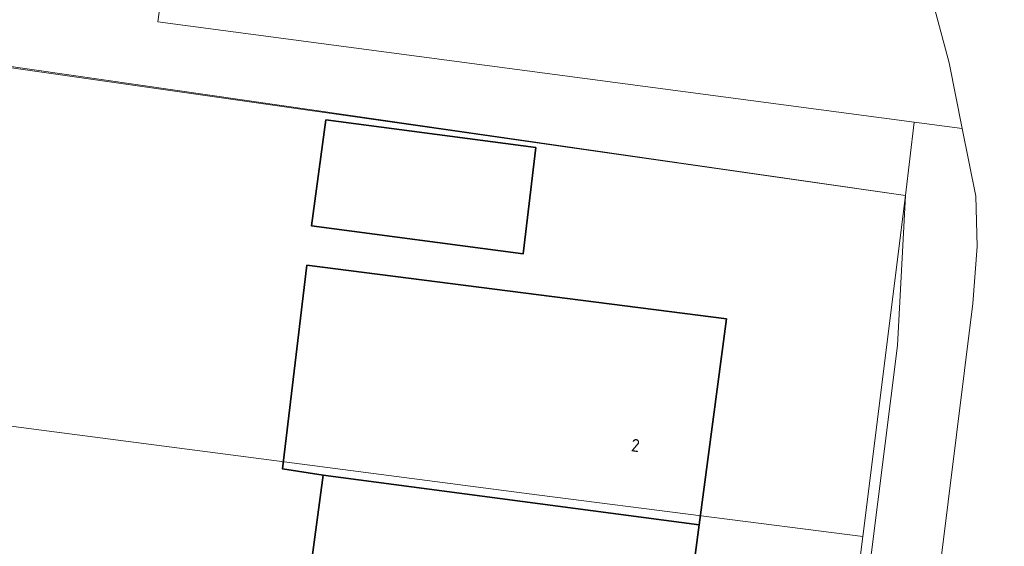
# Model space of a CAD drawing. Header units: metres. Extents: x 253395 to 254027, y 592765 to 593194.
# Tile 116 of 173: x 253835 to 253863, y 592832 to 592847. Entities that reach past the tile are written whole.
import ezdxf
from ezdxf.enums import TextEntityAlignment as Align
from ezdxf.lldxf.tags import DXFTag

# ---------------------------------------------------------------- set-up
doc = ezdxf.new("R2010")
doc.units = ezdxf.units.M
for name, color, linetype, lineweight in [('B-WE-KG-GRENS_PERCEEL-G', 254, 'KG-PERCEEL-SO', 18), ('B-WE-OG-BEBOUWING-GV', 254, 'Continuous', 35), ('B-WE-OG-BEBOUWING-T18', 254, 'Continuous', 18), ('B-WE-OG-TERREIN_BEGROEID-GV', 254, 'Continuous', 18), ('B-WE-OG-TERREIN_ERF-GV', 254, 'Continuous', 18), ('B-WE-VH-OPENVERHARDING-GV', 254, 'Continuous', 18)]:
    doc.layers.add(name, color=color, linetype=linetype, lineweight=lineweight)
doc.styles.add('NLCS-ISO-M200-T18', font='txt', dxfattribs={"height": 0.36})
doc.styles.get("Standard").update_dxf_attribs({"font": 'simplex.shx'})
tags = doc.linetypes.add('KG-PERCEEL-SO', pattern='A,5.5,-2,["P",Standard,S=1.8,R=0,X=-0.5,Y=-0.9],-2,5.5,-2,[5,NLCS.SHX,S=0.75,R=0,X=0,Y=0],-2', length=19).pattern_tags.tags
tags[6] = DXFTag(74, 10)

msp = doc.modelspace()

# ---------------------------------------------------------------- linework, layer by layer
at = {"layer": 'B-WE-KG-GRENS_PERCEEL-G'}
for points in [[(253826.303, 592845.625), (253826.517, 592847.213), (253860.136, 592842.419), (253858.926, 592832.731)], [(253825.138, 592837.111), (253849.739, 592833.91), (253858.926, 592832.731)], [(253858.252, 592827.366), (253858.926, 592832.731)]]:
    msp.add_lwpolyline(points, dxfattribs=at)
at = {"layer": 'B-WE-OG-BEBOUWING-GV'}
for points in [[(253849.637, 592843.776), (253843.675, 592844.561), (253843.268, 592841.553), (253849.273, 592840.757)], [(253843.599, 592834.476), (253854.275, 592833.063), (253855.05, 592838.913), (253843.135, 592840.437), (253842.442, 592834.65)], [(253854.275, 592833.063), (253843.599, 592834.476), (253842.916, 592829.404), (253853.604, 592827.99)]]:
    msp.add_lwpolyline(points, close=True, dxfattribs=at)
at = {"layer": 'B-WE-OG-TERREIN_BEGROEID-GV'}
msp.add_lwpolyline([(253839.969, 592855.159), (253838.895, 592847.35), (253860.385, 592844.5), (253861.752, 592844.318), (253861.378, 592846.184), (253860.448, 592849.65)], dxfattribs=at)
at = {"layer": 'B-WE-OG-TERREIN_ERF-GV'}
for points in [[(253793.475, 592797.143), (253817.764, 592793.91), (253821.971, 592825.412), (253823.524, 592837.197), (253825.241, 592837.026), (253822.405, 592815.598), (253819.934, 592796.924), (253822.902, 592796.547), (253847.291, 592793.298), (253847.386, 592793.469), (253854.17, 592792.557), (253859.908, 592838.157), (253860.136, 592842.419), (253824.414, 592847.563), (253803.605, 592850.408), (253796.083, 592851.56)], [(253842.916, 592829.404), (253843.599, 592834.476), (253842.442, 592834.65), (253843.135, 592840.437), (253855.05, 592838.913), (253854.275, 592833.063), (253853.604, 592827.99)]]:
    msp.add_lwpolyline(points, dxfattribs=at)
msp.add_lwpolyline([(253843.675, 592844.561), (253849.637, 592843.776), (253849.273, 592840.757), (253843.268, 592841.553)], close=True, dxfattribs=at)
at = {"layer": 'B-WE-VH-OPENVERHARDING-GV'}
for points in [[(253838.895, 592847.35), (253839.969, 592855.159), (253837.817, 592855.251), (253830.987, 592855.507), (253827.889, 592855.811), (253821.875, 592849.869), (253803.842, 592852.322), (253803.605, 592850.408), (253824.414, 592847.563), (253860.136, 592842.419), (253860.385, 592844.5)], [(253866.125, 592822.945), (253867.078, 592830.372), (253868.365, 592840.398), (253868.097, 592842.719), (253867.613, 592845.37), (253866.478, 592850.816), (253866.425, 592851.136), (253860.448, 592849.65), (253861.378, 592846.184), (253861.752, 592844.318), (253862.137, 592842.401), (253862.171, 592840.968), (253862.051, 592839.348), (253859.719, 592820.623), (253856.347, 592794.335), (253856.294, 592793.927), (253856.219, 592793.523), (253856.251, 592792.812), (253856.795, 592785.745), (253862.056, 592785.817), (253861.886, 592786.858), (253861.803, 592787.909), (253861.808, 592788.964), (253861.9, 592790.015)]]:
    msp.add_lwpolyline(points, close=True, dxfattribs=at)
msp.add_lwpolyline([(253856.347, 592794.335), (253859.719, 592820.623), (253862.051, 592839.348), (253862.171, 592840.968), (253862.137, 592842.401), (253861.752, 592844.318), (253860.385, 592844.5), (253860.136, 592842.419), (253859.908, 592838.157), (253854.17, 592792.557)], dxfattribs=at)

# ---------------------------------------------------------------- texts
at = {"layer": 'B-WE-OG-BEBOUWING-T18', "style": 'NLCS-ISO-M200-T18'}
msp.add_text('2', height=0.36, rotation=352.5, dxfattribs=at).set_placement((253852.468, 592835.32), align=Align.MIDDLE)

doc.saveas('drawing.dxf')
